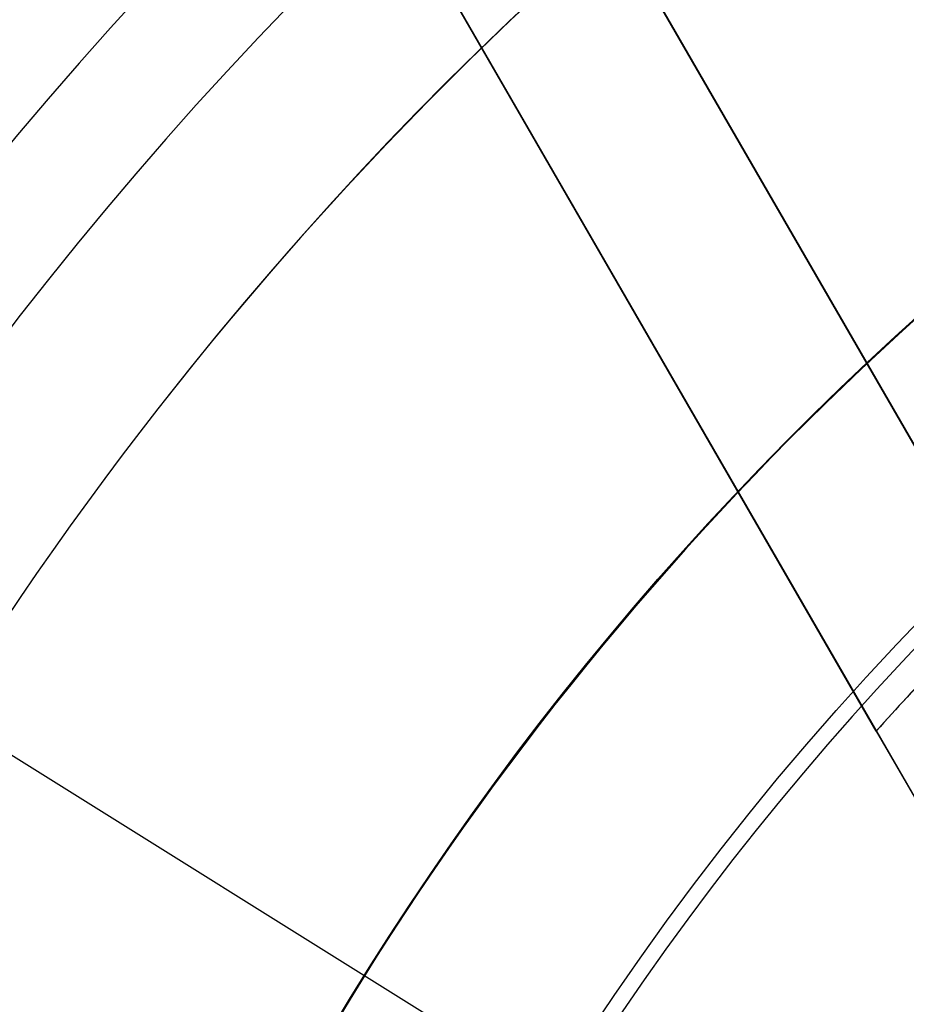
# Model space of a CAD drawing. Extents: x 16119 to 17321, y -6854 to -5812.
# Tile 22 of 68: x 16686 to 16696, y -6453 to -6442. Entities that reach past the tile are written whole.
import ezdxf

# ---------------------------------------------------------------- set-up
doc = ezdxf.new("R2010")
doc.units = 0
doc.layers.get('0').update_dxf_attribs({"linetype": 'CONTINUOUS'})
for name, color, linetype in [('BLANCO_METALICO', 7, 'CONTINUOUS'), ('COLOR', 7, 'CONTINUOUS'), ('LUZ', 7, 'CONTINUOUS')]:
    doc.layers.add(name, color=color, linetype=linetype)

msp = doc.modelspace()

# ---------------------------------------------------------------- linework, layer by layer
msp.add_lwpolyline([(16691.90586971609, -6441.863376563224), (16691.66409932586, -6442.091688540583), (16691.42419352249, -6442.321945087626), (16691.18616878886, -6442.554130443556), (16690.95004160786, -6442.788228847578), (16690.71582846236, -6443.024224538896), (16690.48354583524, -6443.262101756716), (16690.25321020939, -6443.501844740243), (16690.02483806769, -6443.743437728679), (16689.79844589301, -6443.986864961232), (16689.57405016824, -6444.232110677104), (16689.35166737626, -6444.479159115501), (16689.13131399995, -6444.727994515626), (16688.91300652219, -6444.978601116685), (16688.69676142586, -6445.230963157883), (16688.48259519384, -6445.485064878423), (16688.27052430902, -6445.740890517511), (16688.06056525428, -6445.998424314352), (16687.85273451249, -6446.257650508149), (16687.64704856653, -6446.518553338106), (16687.4435238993, -6446.78111704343), (16687.24217699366, -6447.045325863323), (16687.0430243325, -6447.311164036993), (16686.8460823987, -6447.578615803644), (16686.65136767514, -6447.847665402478), (16686.4588966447, -6448.118297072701), (16686.26868579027, -6448.390495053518), (16686.08075159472, -6448.664243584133), (16685.89511054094, -6448.93952690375)])
at = {"extrusion": (0, 0, -1)}
for centre, radius, start, end in [((-16719.67974614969, -6471.509358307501, -89.37470231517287), 70.9424557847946, 329.9999999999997, 149.9999999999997), ((-16719.67974614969, -6471.509358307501, -46.50000292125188), 70.9424557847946, 329.9999999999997, 149.9999999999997), ((-16719.67974614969, -6471.509358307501, -88.12500292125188), 52.0912327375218, 329.9999999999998, 149.9999999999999), ((-16719.67974614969, -6471.509358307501, -62.12500292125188), 47.0345567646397, 330.0000000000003, 150.0000000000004), ((-16719.67974614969, -6471.509358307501, -89.37470231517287), 70.94245578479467, 149.9999999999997, 329.9999999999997), ((-16719.67974614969, -6471.509358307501, -46.50000292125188), 70.94245578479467, 149.9999999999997, 329.9999999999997), ((-16719.67974614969, -6471.509358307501, -88.12500292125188), 52.09123273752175, 149.999999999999, 329.999999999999), ((-16719.67974614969, -6471.509358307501, -62.12500292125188), 47.0345567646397, 150.0000000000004, 330.0000000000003)]:
    msp.add_arc(centre, radius, start, end, dxfattribs=at)
for centre, radius, start, end in [((16719.67974614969, -6471.509358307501, 89.37470231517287), 73.2424557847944, 30.00000000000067, 210.0000000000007), ((16719.67974614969, -6471.509358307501, 68.68735261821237), 73.24245578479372, 91.17126672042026, 191.5820307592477), ((16719.67974614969, -6471.509358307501, 46.50000292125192), 71.7424557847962, 52.49999999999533, 187.5000000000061), ((16719.67974619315, -6471.509358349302, 88.63012703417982), 71.44457953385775, 30.00000004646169, 209.9999999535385), ((16719.67974614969, -6471.509358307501, 89.05580518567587), 71.21139006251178, 29.99999999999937, 209.9999999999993), ((16719.67974614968, -6471.509358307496, 88.1250029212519), 70.9394553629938, 74.9999999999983, 165.000000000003), ((16719.67974614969, -6471.509358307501, 67.93735261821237), 70.94245578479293, 93.83645893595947, 193.7167436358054), ((16719.67974614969, -6471.509358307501, 67.12500292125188), 53.58193971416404, 30.00000000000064, 210.0000000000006), ((16719.67974614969, -6471.509358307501, 65.62055118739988), 53.58193971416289, 29.99999999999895, 209.9999999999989), ((16719.67974614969, -6471.509358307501, 67.12500292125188), 52.09123273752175, 30.00000000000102, 210.000000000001), ((16719.67974614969, -6471.509358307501, 77.62500292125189), 52.09123273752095, 29.99999999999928, 209.9999999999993), ((16719.67974614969, -6471.509358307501, 62.12500292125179), 51.59084318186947, 88.45819037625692, 151.5418096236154), ((16719.67974614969, -6471.509358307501, 105.1250029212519), 43.8181587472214, 29.99999999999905, 209.999999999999), ((16719.67974614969, -6471.509358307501, 52.53957701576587), 42.50584972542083, 30.00000000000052, 210.0000000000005), ((16719.67974614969, -6471.509358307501, 51.125002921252), 40.62840747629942, 98.0938641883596, 141.9061358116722), ((16719.67974614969, -6471.509358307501, 89.37470231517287), 73.2424557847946, 210.0000000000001, 30.00000000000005), ((16719.67974613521, -6471.509358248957, 88.63012703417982), 71.44457953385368, 210.0000000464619, 29.99999995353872), ((16719.67974614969, -6471.509358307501, 89.05580518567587), 71.21139006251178, 209.9999999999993, 29.99999999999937), ((16719.67974614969, -6471.509358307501, 67.12500292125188), 53.5819397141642, 210.0000000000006, 30.00000000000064), ((16719.67974614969, -6471.509358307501, 65.62055118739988), 53.58193971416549, 210.0000000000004, 30.00000000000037), ((16719.67974614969, -6471.509358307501, 67.12500292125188), 52.0912327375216, 210.0000000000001, 30.00000000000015), ((16719.67974614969, -6471.509358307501, 77.62500292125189), 52.09123273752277, 210.0000000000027, 30.00000000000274), ((16719.67974614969, -6471.509358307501, 108.2592404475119), 24.9768136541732, 29.99999999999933, 209.9999999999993), ((16719.67974614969, -6471.509358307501, 125.2198510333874), 24.97681365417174, 29.99999999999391, 209.9999999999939), ((16719.67974614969, -6471.509358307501, 105.1250029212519), 43.8181587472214, 209.999999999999, 29.99999999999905), ((16719.67974614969, -6471.509358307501, 52.53957701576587), 42.50584972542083, 210.0000000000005, 30.00000000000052)]:
    msp.add_arc(centre, radius, start, end)
at = {"layer": 'BLANCO_METALICO'}
for p, q in [((16670.01922699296, -6405.495276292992, 184.6470783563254), (16692.43343771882, -6444.317836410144, 184.6470783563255)), ((16670.01922699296, -6405.495276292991, 186.1470783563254), (16692.43343772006, -6444.317836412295, 186.1470783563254)), ((16697.25948195, -6448.676389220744, 188.89707835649), (16677.32767877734, -6414.153983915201, 188.89707835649)), ((16697.25952023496, -6448.676367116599, 187.6470783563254), (16677.32771977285, -6414.153960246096, 187.6470783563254)), ((16677.32771977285, -6414.153960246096, 190.1470783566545), (16697.25952023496, -6448.676367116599, 190.1470783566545)), ((16675.59566982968, -6415.153961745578, 187.6470783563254), (16692.43359631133, -6444.317744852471, 187.6470783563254)), ((16692.55249510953, -6444.523679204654, 190.1470783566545), (16675.59566982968, -6415.153961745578, 190.1470783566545)), ((16675.59566982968, -6415.153961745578, 188.8970783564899), (16692.55249510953, -6444.523679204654, 188.8970783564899)), ((16692.43343771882, -6444.317836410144, 184.6470783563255), (16692.43359631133, -6444.317744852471, 187.6470783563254)), ((16692.43343771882, -6444.317836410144, 184.6470783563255), (16700.33965164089, -6458.009358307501, 184.6470783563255)), ((16692.43359631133, -6444.317744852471, 187.6470783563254), (16692.55249510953, -6444.523679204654, 187.6470783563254)), ((16692.55249510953, -6444.523679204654, 187.6470783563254), (16692.55249510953, -6444.523679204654, 190.1470783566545)), ((16692.55249510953, -6444.523679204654, 187.6470783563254), (16695.82131053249, -6450.183603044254, 187.6470783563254)), ((16695.82080238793, -6450.184171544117, 190.1470783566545), (16692.55249510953, -6444.523679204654, 190.1470783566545)), ((16692.55249510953, -6444.523679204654, 188.89707835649), (16695.82137008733, -6450.183706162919, 188.89707835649)), ((16694.18702592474, -6447.353854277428, 187.6470783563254), (16694.18702592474, -6447.353854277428, 190.1470783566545)), ((16695.82131053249, -6450.183603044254, 187.6470783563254), (16695.82080238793, -6450.184171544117, 190.1470783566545)), ((16695.82080238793, -6450.184171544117, 190.6470783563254), (16699.56354447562, -6456.665200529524, 190.6470783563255)), ((16695.82080238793, -6450.184171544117, 190.1470783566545), (16695.82080238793, -6450.184171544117, 190.6470783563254)), ((16695.82116469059, -6450.183687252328, 187.6470783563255), (16699.81528244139, -6457.10119127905, 187.6470783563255))]:
    msp.add_line(p, q, dxfattribs=at)
at = {"layer": 'BLANCO_METALICO', "extrusion": (0, 0, -1)}
for centre, radius, start, end in [((-16719.67948292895, -6471.509358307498, -171.6470783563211), 99.0999999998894, 359.9999999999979, 180.0000000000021), ((-16719.67948292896, -6471.509358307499, -170.0309014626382), 98.69999999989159, 359.9999999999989, 180.0000000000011), ((-16719.67948292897, -6471.509358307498, -168.5309014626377), 98.6999999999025, 359.9999999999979, 180.0000000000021), ((-16719.67948292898, -6471.509358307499, -168.0309014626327), 98.19999999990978, 359.9999999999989, 180.0000000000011), ((-16719.67948292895, -6471.509358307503, -171.6470783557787), 99.49999999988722, 1.047441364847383e-12, 179.9999999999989), ((-16719.67948292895, -6471.509358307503, -170.8389899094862), 99.49999999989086, 1.047441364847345e-12, 179.9999999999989), ((-16719.67948292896, -6471.509358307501, -169.2809014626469), 99.49999999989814, 0, 180), ((-16719.67948292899, -6471.509358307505, -167.2309014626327), 98.19999999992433, 2.122615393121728e-12, 179.9999999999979), ((-16719.67948292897, -6471.509358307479, -169.0830982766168), 25.49999999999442, 351.0935182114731, 171.0935182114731), ((-16719.67948292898, -6471.509358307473, -166.2286860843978), 25.49999999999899, 351.0935182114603, 171.0935182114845), ((-16719.67948292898, -6471.5093583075, -167.7309014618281), 24.99999999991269, 359.9999999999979, 180.0000000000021), ((-16719.67974614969, -6471.509358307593, -195.4778029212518), 25.34165085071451, 183.3702063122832, 176.6297936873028), ((-16719.67948292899, -6471.509358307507, -167.2309014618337), 25.4999999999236, 1.226122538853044e-11, 179.9999999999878)]:
    msp.add_arc(centre, radius, start, end, dxfattribs=at)
at = {"layer": 'BLANCO_METALICO'}
for centre, radius, start, end in [((16719.67948292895, -6471.509358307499, 170.030901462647), 99.49999999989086, 359.9999999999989, 180.0000000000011), ((16719.67948292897, -6471.509358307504, 168.5309014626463), 99.49999999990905, 1.57116204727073e-12, 179.9999999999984), ((16719.67948292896, -6471.509358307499, 171.6470783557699), 98.69999999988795, 359.9999999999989, 180.0000000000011), ((16719.67948292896, -6471.509358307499, 170.8389899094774), 98.69999999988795, 359.9999999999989, 180.0000000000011), ((16719.67947815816, -6471.509358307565, 190.6470783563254), 32.00000000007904, 122.6837683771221, 138.2092517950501), ((16719.67948292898, -6471.509358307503, 168.0309014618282), 24.99999999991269, 4.16881663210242e-12, 179.9999999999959), ((16719.67974614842, -6471.509358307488, 199.6250029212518), 25.00000000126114, 3.439812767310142, 356.560187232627), ((16719.64863047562, -6471.479924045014, 190.1470783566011), 31.9573851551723, 134.4745744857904, 138.211741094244)]:
    msp.add_arc(centre, radius, start, end, dxfattribs=at)
at = {"layer": 'COLOR', "extrusion": (0, 0, -1)}
for centre, radius, start, end in [((-16719.67975328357, -6471.509375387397, 10.54089386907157), 152.392098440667, 333.3815781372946, 153.3815781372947), ((-16719.67975328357, -6471.509375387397, -18.68835025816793), 83.81579491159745, 333.3815781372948, 153.3815781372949), ((-16719.67975328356, -6471.509375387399, -43.50000292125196), 72.9999999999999, 63.38157813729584, 243.3815781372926), ((-16719.67975328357, -6471.509375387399, -33.3991820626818), 73.00000000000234, 63.38157813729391, 243.3815781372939), ((-16719.67975328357, -6471.509375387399, -43.50000292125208), 75.0000000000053, 63.38157813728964, 243.381578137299), ((-16719.67975328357, -6471.509375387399, -32.97295255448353), 75.00000000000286, 63.38157813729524, 243.3815781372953), ((-16719.67975328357, -6471.509375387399, -43.50000292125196), 73.00000000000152, 63.38157813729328, 243.3815781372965), ((-16719.67975328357, -6471.509375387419, -26.2000005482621), 61.09154780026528, 333.3815781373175, 153.3815781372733), ((-16719.67975328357, -6471.509375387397, 10.54089386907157), 152.3920984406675, 153.3815781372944, 333.3815781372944), ((-16719.68785563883, -6471.505332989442, -28.2000005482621), 59.50000000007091, 333.3815781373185, 153.3815781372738), ((-16719.68785563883, -6471.505332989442, -26.2000005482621), 59.50000000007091, 333.3815781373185, 153.3815781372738), ((-16719.68785563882, -6471.50533298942, -27.2000005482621), 59.5000000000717, 333.3815781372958, 153.3815781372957), ((-16719.67975328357, -6471.509375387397, -43.50000292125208), 75.0000000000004, 243.3815781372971, 63.38157813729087), ((-16719.67975328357, -6471.509375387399, -32.97295255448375), 74.99999999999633, 243.3815781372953, 63.38157813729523), ((-16719.67975328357, -6471.509375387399, -33.39918206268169), 72.99999999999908, 243.3815781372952, 63.38157813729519), ((-16719.67975328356, -6471.509375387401, -43.50000292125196), 72.9999999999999, 243.3815781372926, 63.38157813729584), ((-16719.67975328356, -6471.509375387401, -43.50000292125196), 72.9999999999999, 243.3815781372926, 63.38157813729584), ((-16719.68785563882, -6471.505332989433, -38.60000054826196), 35.0000000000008, 333.3815781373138, 153.3815781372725), ((-16719.67975328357, -6471.509375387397, -18.68835025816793), 83.81579491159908, 153.3815781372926, 333.3815781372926), ((-16719.68785563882, -6471.505332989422, -38.60000054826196), 32.50000000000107, 336.0269384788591, 90.73621779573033), ((-16719.67975328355, -6471.509375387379, -26.2000005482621), 61.09154780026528, 153.3815781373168, 333.3815781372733), ((-16719.68785563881, -6471.505332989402, -28.2000005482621), 59.50000000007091, 153.3815781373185, 333.3815781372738), ((-16719.68785563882, -6471.50533298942, -27.2000005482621), 59.50000000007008, 153.3815781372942, 333.3815781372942)]:
    msp.add_arc(centre, radius, start, end, dxfattribs=at)
at = {"layer": 'COLOR'}
for centre, radius, start, end in [((16719.67975328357, -6471.509375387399, -35.79999945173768), 153, 26.61842186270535, 206.618421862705), ((16719.67975328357, -6471.509375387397, -11.46081713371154), 152.9999999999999, 26.61842186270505, 206.6184218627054), ((16719.67975328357, -6471.509375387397, -23.63040829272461), 153.0000000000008, 26.61842186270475, 206.6184218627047), ((16719.67975328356, -6471.509375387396, -10.90949982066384), 152.8342956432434, 26.61842186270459, 206.6184218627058), ((16719.67975328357, -6471.509375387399, -35.79999945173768), 150, 26.61842186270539, 206.618421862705), ((16719.67975328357, -6471.509375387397, -11.46081713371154), 153, 206.6184218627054, 26.61842186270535), ((16719.67975328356, -6471.509375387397, -35.79999945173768), 153, 206.6184218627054, 26.61842186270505), ((16719.67975328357, -6471.509375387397, -23.63040829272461), 153.0000000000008, 206.618421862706, 26.61842186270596), ((16719.67975328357, -6471.509375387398, -10.90949982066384), 152.8342956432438, 206.6184218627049, 26.6184218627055), ((16719.67975328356, -6471.509375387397, -35.79999945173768), 150, 206.6184218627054, 26.61842186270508), ((16719.67975328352, -6471.509375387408, 28.20000054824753), 61.50000000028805, 118.4438948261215, 159.7787818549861), ((16719.67975328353, -6471.509375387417, 29.25000054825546), 61.50000000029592, 118.4438948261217, 159.7787818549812), ((16719.68785563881, -6471.505332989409, 30.300000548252), 34.99999999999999, 26.61842186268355, 206.6184218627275), ((16719.68785563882, -6471.50533298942, 34.45000054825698), 35.0000000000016, 26.61842186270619, 206.6184218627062), ((16719.68785563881, -6471.505332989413, 28.20000054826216), 32.31846732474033, 98.78020844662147, 194.4566352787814), ((16719.68785563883, -6471.505332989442, 26.2000005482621), 59.50000000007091, 206.6184218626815, 26.61842186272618)]:
    msp.add_arc(centre, radius, start, end, dxfattribs=at)
at = {"layer": 'LUZ'}
for p, q in [((16592.63857661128, -6392.133186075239, -34.049999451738), (16846.72092995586, -6550.885564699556, -34.04999945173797)), ((16592.63857661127, -6392.133186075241, -32.54999945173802), (16846.72092995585, -6550.885564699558, -32.54999945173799))]:
    msp.add_line(p, q, dxfattribs=at)

doc.saveas('drawing.dxf')
